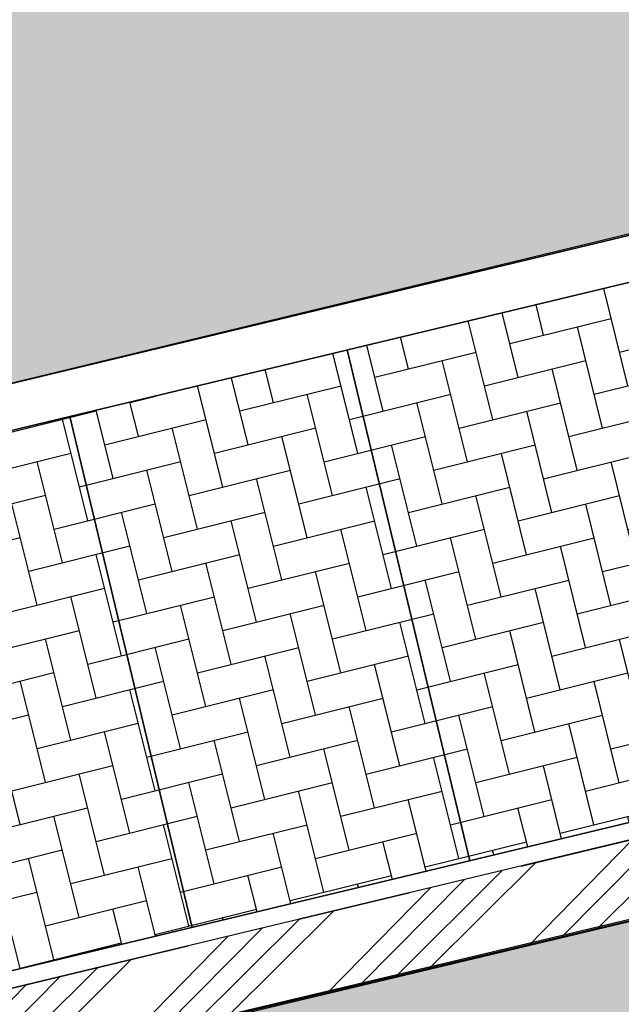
# Model space of a CAD drawing. Header units: millimetres. Extents: x 234268570 to 234468570, y 557551952 to 557751952.
# Tile 29 of 36: x 234408745 to 234414015, y 557673638 to 557682260. Entities that reach past the tile are written whole.
import ezdxf

# ---------------------------------------------------------------- set-up
doc = ezdxf.new("R2010")
doc.units = ezdxf.units.MM
doc.header["$LTSCALE"] = 500
doc.linetypes.add('VH-TROTTOIRBAND_130-150', pattern=[15, 5, -2, 2, -2, 2, -2])
doc.layers.add('BL$1----_ARCERING', color=8, linetype='CONTINUOUS')
doc.layers.add('WEGDEEL', color=8, linetype='CONTINUOUS')
for name, color, linetype, lineweight in [('N-WE-VH-GOOT-G', 170, 'CONTINUOUS', 35), ('N-WE-VH-KANTOPSLUITING_TROTTOIRBAND_130 150-G', 6, 'VH-TROTTOIRBAND_130-150', 35), ('N-WE-VH-KANTOPSLUITING_VOORKANTBAND-G', 7, 'CONTINUOUS', 35), ('N-WE-VW-MARKERING_PARKEERVAK-G', 7, 'CONTINUOUS', 35)]:
    doc.layers.add(name, color=color, linetype=linetype, lineweight=lineweight)

msp = doc.modelspace()

# ---------------------------------------------------------------- hatches: boundary and pattern name
at = {"layer": 'BL$1----_ARCERING', "linetype": 'Continuous'}
h = msp.add_hatch(dxfattribs=at)
h.set_pattern_fill('AR-HBONE', color=8, scale=3)
h.set_pattern_definition([(45, (0, 0), (0, 431.0522938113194), [914.4000000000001, -304.8]), (135, (215.526, 215.526), (4.263256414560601e-14, 431.0522938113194), [914.4000000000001, -304.8])])
h.paths.add_polyline_path([(234330449.1961583, 557660178.7694077), (234421372.5927849, 557682147.1855081), (234421423.4305852, 557682236.0089463), (234421488.0882585, 557682360.2151811), (234421512.7126459, 557682398.4005075), (234412706.9417605, 557719118.8240118), (234388537.3479052, 557713322.8149909), (234388420.750707, 557713309.0300599), (234388333.9266182, 557713316.6261834), (234388249.7406364, 557713339.1837492), (234388170.7507052, 557713376.017359), (234388099.3569041, 557713426.0078368), (234388037.7284837, 557713487.6362572), (234387987.7380065, 557713559.0300575), (234387950.9043957, 557713638.0199908), (234387934.5104113, 557713692.5381082), (234385384.9736754, 557724233.9779991), (234385467.6498598, 557724254.2887368), (234385400.1165402, 557724549), (234385343.1165402, 557724917), (234385327.1165402, 557725065), (234385322.1165402, 557725140), (234385317.1165402, 557725214), (234385313.1165402, 557725289), (234385311.1165402, 557725363), (234385309.1165402, 557725512), (234385312.1165402, 557725661), (234385316.1165402, 557725736), (234385326.1165402, 557725884), (234385340.1165402, 557726033), (234385359.1165402, 557726181), (234385396.1165402, 557726401), (234385443.1165402, 557726620), (234385480.1165402, 557726764), (234385521.1165402, 557726908), (234385591.1165402, 557727120), (234385643.1165402, 557727260), (234385700.1165402, 557727398), (234385760.1165402, 557727534), (234385859.1165402, 557727735), (234385966.1165402, 557727931), (234386123.1165402, 557728184), (234386341.1165402, 557728486), (234386532.1165402, 557728716), (234386843.1165402, 557729037), (234387124.1165402, 557729282), (234387484.1165402, 557729547), (234387867.1165402, 557729777), (234388134.1165402, 557729911), (234388338.1165402, 557730000), (234388547.1165402, 557730080), (234388831.1165402, 557730172), (234414335.1165402, 557736353), (234412620.1165402, 557742415), (234376688.1165402, 557733727), (234379375.3048831, 557722757.752444), (234379501.2530803, 557722788.6905795), (234382031.8786102, 557712486.5919466), (234382079.8553202, 557712291.280237), (234382094.2922538, 557712171.9980878), (234382086.6962762, 557712085.1756672), (234382064.1391436, 557712000.9913023), (234382027.3062426, 557711922.0028912), (234381977.3167233, 557711850.6104589), (234381915.6894898, 557711788.9832253), (234381844.2970587, 557711738.993707), (234381765.3086452, 557711702.1608047), (234381710.8772102, 557711685.7876594), (234330865.7874336, 557699492.8397441), (234330857.0119652, 557699529.5516229), (234329822.8560991, 557699282.3509241), (234329555.0432018, 557699305.7815166), (234329409.8584164, 557699318.4835393), (234329026.6792221, 557699386.0483698), (234328885.9058051, 557699423.7684932), (234328520.2804751, 557699556.8452302), (234328388.1957483, 557699618.4373499), (234328051.2336275, 557699812.982521), (234327939.2824302, 557699891.1210417), (234327627.1286685, 557700153.049148), (234327537.1086318, 557700243.0691847), (234327275.1805256, 557700555.2229463), (234327202.1599098, 557700659.5071932), (234326998.4160129, 557701012.4019743), (234326944.6135128, 557701127.7818083), (234326807.3621085, 557701503.4346877), (234325229.1165402, 557708216), (234325162.6165402, 557708635), (234325138.1165402, 557708852), (234325107.1165402, 557709333), (234325110.1165402, 557709860), (234325173.1165402, 557710565), (234325200.1165402, 557710743), (234325229.1165402, 557710906), (234325261.1165402, 557711068), (234325308.1165402, 557711273), (234325360.1165402, 557711476), (234325409.1165402, 557711649), (234325454.1165402, 557711793), (234325501.1165402, 557711935), (234325551.1165402, 557712076), (234325593.1165402, 557712189), (234325660.1165402, 557712356), (234325719.1165402, 557712494), (234325781.1165402, 557712631), (234325845.1165402, 557712766), (234325913.1165402, 557712902), (234325970.1165402, 557713011), (234326029.1165402, 557713119), (234326090.1165402, 557713226), (234326121.1165402, 557713279), (234326185.1165402, 557713385), (234326250.1165402, 557713489), (234326317.1165402, 557713593), (234326386.1165402, 557713695), (234326456.1165402, 557713796), (234326565.1165402, 557713945), (234326640.1165402, 557714043), (234326794.1165402, 557714235), (234326914.1165402, 557714375), (234327037.1165402, 557714513), (234327185.6165402, 557714669), (234327270.7175254, 557714758.3990148), (234327339.1165402, 557714821), (234327473.1165402, 557714948), (234327752.1165402, 557715191), (234327944.1165402, 557715345), (234328116.1165402, 557715474), (234328344.1165402, 557715633), (234328550.1165402, 557715766), (234328815.1165402, 557715923), (234329141.1165402, 557716097), (234329307.1165402, 557716178), (234329476.1165402, 557716254), (234329760.1165402, 557716372), (234329933.1165402, 557716437), (234330108.1165402, 557716497), (234330284.1165402, 557716553), (234330461.1165402, 557716605), (234330686.1165402, 557716664), (234330817.1165402, 557716694), (234330892.1165405, 557716710.0000001), (234330958.1165402, 557716724), (234311169.1165401, 557711972), (234311339.1165402, 557711984), (234311541.1686037, 557711993.6215268), (234311805.6165402, 557711997), (234312188.1165402, 557711987), (234312443.1165402, 557711970), (234312865.1165402, 557711923), (234313284.1165402, 557711852), (234313698.1165402, 557711758), (234313944.1165402, 557711691), (234314107.1165402, 557711642), (234314349.1165402, 557711562), (234314588.1165402, 557711473), (234314824.1165402, 557711377), (234315058.1165399, 557711273), (234315286.1165402, 557711161), (234315511.1165402, 557711042), (234315733.1165402, 557710915), (234315878.1165402, 557710826), (234316021.1165402, 557710735), (234316092.1165402, 557710688), (234316266.6165402, 557710566.5), (234316552.9358234, 557710366.0170795), (234316903.0735824, 557710092.5), (234317006.0688532, 557710006.0767062), (234317456.6139552, 557709592), (234317817.8875488, 557709211), (234318125.9036309, 557708843.9207276), (234318444.0901867, 557708413.7210025), (234319295.9212371, 557705986.2388653), (234319703.5459663, 557704004.1120595), (234319817.6243711, 557703911.9689571), (234319908.7323794, 557703799.5225157), (234319937.3090724, 557703750.0262315), (234319962.0713995, 557703696.9232497), (234319981.6190093, 557703643.2166333), (234320007.1420867, 557703526.990178)])
h.paths.add_polyline_path([(234337994.1573696, 557668177.7365767), (234413045.3888607, 557686292.7373011), (234413514.4746549, 557686418.4284608), (234413735.2803691, 557686545.9106994), (234413924.1753418, 557686734.805672), (234414051.6575799, 557686955.6113855), (234414120.7979389, 557687213.646718), (234414120.7979389, 557687468.6111937), (234412235.8320513, 557695353.7644571), (234412158.2210856, 557695566.9988331), (234411988.9539181, 557695808.7374009), (234411815.1236618, 557695954.5983047), (234411547.6647111, 557696079.3164617), (234411263.4019133, 557696120.5700605), (234411089.7537356, 557696105.3778136), (234411030.2075167, 557696093.0001986), (234335630.6119338, 557677958.7766767), (234335582.9006732, 557677945.9924829), (234335148.7864366, 557677787.9878225), (234334607.3296416, 557677475.3775961), (234334253.4364741, 557677178.4259697), (234333851.5525138, 557676699.4793162), (234333620.5651538, 557676299.3974727), (234333406.7271646, 557675711.8824261), (234333326.5060965, 557675256.9261409), (234333326.5060965, 557674631.7056867), (234333405.8408504, 557674181.7759391), (234334319.8923595, 557670394.6915957), (234334357.1172225, 557670255.7665154), (234334488.1562866, 557669895.7396457), (234334823.0011114, 557669315.7713966), (234335069.2739948, 557669022.2748032), (234335170.9742147, 557668920.5745833), (234335464.4708062, 557668674.3017017), (234336044.4390575, 557668339.4568757), (234336404.4659238, 557668208.4178128), (234337063.9814877, 557668092.1274247), (234337447.1140736, 557668092.1274247)], flags=16)
h.paths.add_polyline_path([(234334136.3452053, 557683757.2415477), (234409187.5766965, 557701872.2422721), (234409656.6624906, 557701997.9334319), (234409877.4682048, 557702125.4156704), (234410066.3631775, 557702314.3106431), (234410193.8454156, 557702535.1163565), (234410262.9857746, 557702793.151689), (234410262.9857746, 557703048.1161647), (234408378.0198871, 557710933.2694281), (234408300.4089213, 557711146.5038041), (234408131.1417539, 557711388.2423719), (234407957.3114976, 557711534.1032758), (234407689.8525468, 557711658.8214327), (234407405.589749, 557711700.0750315), (234407231.9415713, 557711684.8827846), (234407172.3953525, 557711672.5051696), (234331772.7997696, 557693538.2816477), (234331725.0885089, 557693525.4974539), (234331290.9742724, 557693367.4927936), (234330749.5174774, 557693054.8825672), (234330395.6243098, 557692757.9309407), (234329993.7403496, 557692278.9842873), (234329762.7529895, 557691878.9024438), (234329548.9150003, 557691291.3873972), (234329468.6939322, 557690836.4311119), (234329468.6939322, 557690211.2106577), (234329548.0286861, 557689761.2809101), (234330462.0801952, 557685974.1965667), (234330499.3050583, 557685835.2714864), (234330630.3441224, 557685475.2446167), (234330965.1889471, 557684895.2763677), (234331211.4618305, 557684601.7797742), (234331313.1620504, 557684500.0795543), (234331606.6586419, 557684253.8066727), (234332186.6268932, 557683918.9618467), (234332546.6537595, 557683787.9227839), (234333206.1693234, 557683671.6323957), (234333589.3019093, 557683671.6323957)], flags=16)
h = msp.add_hatch(dxfattribs=at)
h.set_pattern_fill('ANSI34', color=104, scale=50)
h.set_pattern_definition([(45, (0, 0), (-673.5192090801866, 673.5192090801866), []), (45, (224.5065, 0), (-673.5192090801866, 673.5192090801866), []), (45, (449.013, 0), (-673.5192090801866, 673.5192090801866), []), (45, (673.52, 0), (-673.5192090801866, 673.5192090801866), [])])
h.paths.add_polyline_path([(234292279.1165402, 557669797), (234292317.1165402, 557669841), (234292353.1165402, 557669885), (234292371.1165402, 557669908), (234292405.1165402, 557669954), (234292445.1165402, 557670011.5), (234292454.1165402, 557670025), (234292499.1165402, 557670097), (234292514.1165402, 557670122), (234292542.1165402, 557670172), (234292555.1165402, 557670198), (234292569.1165402, 557670223), (234292581.1165402, 557670249), (234292594.1165402, 557670275), (234292606.1165402, 557670301), (234292636.1435672, 557670371.972973), (234292639.1165402, 557670380), (234292660.1165402, 557670433), (234292670.1165402, 557670460), (234292679.1165402, 557670487), (234292688.1165402, 557670515), (234292710.5165402, 557670590.6), (234292712.1165402, 557670597), (234292720.1165402, 557670625), (234292727.1165402, 557670653), (234292733.1165402, 557670680), (234292739.1165402, 557670708), (234292745.1165402, 557670737), (234292760.1165402, 557670821), (234292768.1165402, 557670879), (234292774.1165402, 557670935), (234292776.1165402, 557670964), (234292780.1165402, 557671021), (234292781.1165402, 557671049), (234292783.1165402, 557671107), (234292783.1165402, 557671135), (234292781.1165402, 557671193), (234292780.1165402, 557671221), (234292776.1165402, 557671279), (234292774.1165402, 557671307), (234292771.1165402, 557671336), (234292768.1165402, 557671364), (234292764.1165402, 557671393), (234292760.1165402, 557671421), (234292628.1165402, 557671991), (234288437.1165402, 557670972), (234282172.5796991, 557696718.8765624), (234280118.1165402, 557696219), (234286391.1165402, 557670489), (234282205.1165402, 557669448), (234282311.1165402, 557669028), (234282319.1165402, 557668997), (234282328.1165402, 557668966), (234282346.1165402, 557668904), (234282369.7832068, 557668833), (234282377.1165402, 557668813), (234282389.1165402, 557668783), (234282413.1165402, 557668723), (234282445.3924022, 557668651), (234282453.1165402, 557668635), (234282467.1165402, 557668607), (234282482.1165402, 557668578), (234282497.1165402, 557668550), (234282513.1165402, 557668521), (234282555.1906142, 557668450), (234282562.1165402, 557668439), (234282580.1165402, 557668411), (234282629.2703863, 557668340), (234282673.1165402, 557668280), (234282713.1165402, 557668230), (234282734.1165402, 557668206), (234282755.1165402, 557668181), (234282800.0332068, 557668132), (234282843.6165402, 557668086.5217391), (234282889.1165402, 557668043), (234282937.1165402, 557667999), (234282961.1165402, 557667978), (234282986.1165402, 557667958), (234283036.1165402, 557667918), (234283062.1165402, 557667898), (234283088.1165402, 557667879), (234283146.0256311, 557667838.9090909), (234283168.1165402, 557667825), (234283195.1165402, 557667807), (234283222.1165402, 557667790), (234283250.1165402, 557667774), (234283306.1165402, 557667742), (234283334.1165402, 557667727), (234283363.1165402, 557667712), (234283421.1165402, 557667684), (234283450.1165402, 557667671), (234283480.1165402, 557667658), (234283509.1165402, 557667646), (234283539.1165402, 557667634), (234283569.1165402, 557667623), (234283635.6165402, 557667599.4032258), (234283661.1165402, 557667592), (234283691.1165402, 557667582), (234283722.1165402, 557667573), (234283753.1165402, 557667565), (234283826.4498735, 557667546.6666666), (234283847.1165402, 557667542), (234283879.1165402, 557667536), (234283910.1165402, 557667530), (234283942.1165402, 557667524), (234283974.1165402, 557667520), (234284006.1165402, 557667515), (234284038.1165402, 557667511), (234284070.1165402, 557667508), (234284134.1165402, 557667502), (234284166.1165402, 557667501), (234284198.1165402, 557667499), (234284230.1165402, 557667498), (234284295.1165402, 557667498), (234284359.1165402, 557667500), (234284423.1165402, 557667504), (234284487.1165402, 557667510), (234284551.1165402, 557667518), (234284615.1165402, 557667528), (234284684.1165402, 557667541.3548387), (234284748.1165402, 557667555.8064516), (234284772.1165402, 557667562), (234291374.1165402, 557669216), (234291401.1165402, 557669225), (234291429.1165402, 557669234), (234291456.1165402, 557669243), (234291483.1165402, 557669253), (234291552.9915402, 557669279.875), (234291563.1165402, 557669284), (234291589.1165402, 557669296), (234291641.1165402, 557669319), (234291693.1165402, 557669345), (234291743.1165402, 557669371), (234291768.1165402, 557669385), (234291793.1165402, 557669400), (234291818.1165402, 557669414), (234291842.1165402, 557669429), (234291897.5852902, 557669464.5), (234291914.1165402, 557669476), (234291970.5871284, 557669516), (234291984.1165402, 557669526), (234292007.1165402, 557669544), (234292030.1165402, 557669561), (234292052.1165402, 557669579), (234292074.1165402, 557669598), (234292096.1165402, 557669616), (234292158.1165402, 557669672.0952381), (234292160.1165402, 557669674), (234292180.1165402, 557669694), (234292201.1165402, 557669714), (234292221.1165402, 557669734), (234292241.1165402, 557669755)])
h.paths.add_polyline_path([(234333230.0945307, 557706155.4284766), (234333470.1008887, 557705170.211812), (234333500.0663806, 557705224.7872422), (234333545.3950978, 557705289.5233593), (234333567.4847735, 557705315.8488097), (234333623.3661542, 557705371.7301903), (234333649.6916053, 557705393.8198665), (234333714.427721, 557705439.1485827), (234333744.1890623, 557705456.3313011), (234333815.8129387, 557705489.7300632), (234334048.6636697, 557705552.1222285), (234379120.6198781, 557716360.6391752), (234379272.1962357, 557716378.5595855), (234379385.0675513, 557716368.6846249), (234379494.5093282, 557716339.3597893), (234379611.9633296, 557716282.68802), (234379676.699446, 557716237.3593032), (234379780.9959537, 557716133.0627955), (234379876.9061506, 557715966.9414614), (234379939.2983156, 557715734.0907317), (234380837.0534115, 557711990.4153906), (234380864.2172495, 557711915.7833593), (234380885.4940749, 557711878.9308167), (234380936.5453899, 557711818.0902286), (234380994.4524478, 557711773.6565801), (234381066.4329976, 557711740.0914985), (234381177.4039598, 557711722.0334295), (234381238.1808217, 557711727.3507159), (234381467.4615568, 557711781.667898), (234381675.9171237, 557711831.6567539), (234381750.5321438, 557711858.8144002), (234381787.4004375, 557711880.1003195), (234381848.2271582, 557711931.1399984), (234381893.1681735, 557711989.8734324), (234381925.9262791, 557712060.1234165), (234381944.191994, 557712163.7134331), (234381934.1857921, 557712255.4977193), (234381885.9488172, 557712450.4924493), (234380640.0147797, 557717524.0280727)])
h.paths.add_polyline_path([(234397892.5810506, 557671192.886631), (234397909.4872735, 557671122.3869925), (234397958.1087804, 557671134.0467123), (234398098.0254183, 557670550.5886295), (234427203.2396526, 557677492.7190192), (234426728.1165402, 557679572), (234427445.5638495, 557679742.7478656), (234428201.4515862, 557679922.6443067), (234418591.4177323, 557720015.7797815), (234418439.9089535, 557720647.875577), (234418258.7976913, 557721403.4731622), (234413392.7572803, 557720236.568402), (234412559.4382271, 557723711.0335988), (234412407.8408625, 557724343.1081507), (234412226.6237051, 557725098.6803458), (234386801.7200139, 557719014.3014331), (234388080.3481974, 557713727.6290067), (234388107.6636679, 557713652.5803685), (234388166.6540124, 557713568.3334255), (234388281.4760434, 557713487.9341738), (234388420.7507071, 557713459.0300599), (234388577.0709852, 557713486.5935426), (234390324.3653522, 557713905.6048828), (234390399.0123573, 557713932.7741708), (234390524.0465009, 557714037.6902745), (234390583.10753, 557714164.34706), (234390597.4976174, 557714245.9573013), (234389632.407283, 557718368.8736196), (234389642.2822154, 557718481.7446133), (234389671.6069678, 557718591.1860793), (234389728.2818031, 557718708.6450093), (234389773.6033204, 557718773.3708439), (234389898.6293219, 557718898.3968455), (234390130.8433161, 557719000.9547198), (234411019.7755495, 557724010.2420247), (234411171.3519073, 557724028.1624348), (234411393.6650005, 557723988.9626384), (234411511.1190009, 557723932.2908695), (234411658.0619496, 557723808.9910954), (234411763.1136662, 557723658.9616957), (234411803.431497, 557723529.7387928), (234412736.209083, 557719640.0182403), (234412835.7010623, 557719467.6930774), (234413076.5596313, 557719380.0277276), (234413196.7987316, 557719390.5472858), (234417199.4745801, 557720331.983727), (234417421.7876735, 557720292.7839304), (234417543.320674, 557720236.1121615), (234417672.8426691, 557720127.4303032), (234417779.9588624, 557719974.4525253), (234417831.5541698, 557719833.5600847), (234426343.1496418, 557684339.8600448), (234426361.0700521, 557684188.2836871), (234427240.4094128, 557680493.4810823), (234425800.2403783, 557680148.1201812), (234426310.7625204, 557678007.731643)])
h.paths.add_polyline_path([(234343623.0430922, 557720648.8376503), (234344271.0225878, 557716266.6902119), (234345844.6631214, 557715315.5266587), (234351155.952255, 557716678.1057487), (234353502.1165402, 557717280), (234374753.1165402, 557722482), (234375736.1165402, 557723680), (234375945.1165402, 557725875), (234375133.1165402, 557729545), (234374591.1165402, 557730282), (234373640.1165402, 557734023), (234372889.1165402, 557735484), (234371675.1165402, 557736568), (234370141.1165402, 557736985), (234360823.1165402, 557735063), (234352189.1165402, 557732796), (234350651.1165402, 557732024), (234349293.1165402, 557730764), (234348243.1165402, 557728874)])
h.paths.add_polyline_path([(234373874.1165402, 557727672), (234375045.1165402, 557727897), (234374838.1165402, 557728995), (234373820.1165402, 557728815), (234372563.1165402, 557729390), (234371506.1165402, 557733569), (234370403.1165402, 557734383), (234369016.1165402, 557734396), (234352633.1165402, 557730205), (234350706.1165402, 557728068), (234346380.1468782, 557720435.0232259), (234347014.636446, 557718176.4572258), (234372514.1165402, 557724232), (234373586.1165402, 557727375)], flags=16)
h.paths.add_polyline_path([(234387415.1165402, 557727611), (234386916.1165402, 557726364), (234387203.1165402, 557725457), (234387938.1165402, 557724977), (234388764.1165402, 557724791), (234399252.1165402, 557727056), (234409932.1165402, 557729573), (234410700.1165402, 557730323), (234410843.1165402, 557731330), (234410577.1165402, 557732435), (234409593.1165402, 557733009), (234400778.1165402, 557730768), (234388703.1165402, 557728151)])
h.paths.add_polyline_path([(234408903.1165402, 557730870), (234409424.1165402, 557731054), (234409170.1165402, 557731616), (234408553.1165402, 557731442), (234406853.1165402, 557730918), (234396751.1165402, 557728604), (234387785.1165402, 557726703), (234387785.1165402, 557726226), (234388272.1165402, 557725855), (234388702.1165402, 557725712), (234395635.1165402, 557727162), (234409202.1165402, 557730322)], flags=16)
h = msp.add_hatch(dxfattribs=at)
h.set_pattern_fill('AR-CONC', color=104, scale=3)
h.set_pattern_definition([(49.99999999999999, (0, 0), (546.554006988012, -47.81725661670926), [57.15000000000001, -628.6500000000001]), (355, (0, 0), (-105.730264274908, 573.1705357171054), [45.72, -502.92175251]), (100.4514447, (45.546021, -3.9847605), (440.8237412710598, 525.3532557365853), [48.5700264, -534.2707337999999]), (46.18420000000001, (0, 152.4), (813.2371226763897, -126.1269837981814), [85.725, -942.9749999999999]), (96.63555760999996, (67.7697, 141.8895), (712.212402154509, 742.2783737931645), [72.85506942, -801.4068244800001]), (351.1841511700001, (0, 152.4), (712.2124021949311, 742.278373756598), [68.57990121, -754.37919576]), (21, (76.19999999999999, 114.3), (454.8431738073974, -306.7955945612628), [57.15000000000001, -628.6500000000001]), (326.0000000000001, (76.19999999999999, 114.3), (185.4060850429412, 552.5638983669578), [45.72, -502.92]), (71.45144499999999, (114.1035978, 88.7337003), (640.2492578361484, 245.7683066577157), [48.5700264, -534.2698128]), (37.50000000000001, (0, 0), (9.26580975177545, 253.6651166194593), [0, -496.824, 0, -510.54, 0, -504.825]), (7.499999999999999, (0, 0), (200.4589875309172, 300.5417244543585), [0, -291.0839999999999, 0, -485.394, 0, -192.405]), (327.5, (-169.926, 0), (406.7717855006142, -17.18623197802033), [0, -190.5, 0, -594.36, 0, -788.67]), (317.5, (-246.126, 0), (444.3875441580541, 76.27947309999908), [0, -247.65, 0, -394.716, 0, -560.0699999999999])])
h.paths.add_polyline_path([(234408903.1165402, 557730870), (234409424.1165402, 557731054), (234409170.1165402, 557731616), (234408553.1165402, 557731442), (234406853.1165402, 557730918), (234396751.1165402, 557728604), (234387785.1165402, 557726703), (234387785.1165402, 557726226), (234388272.1165402, 557725855), (234388702.1165402, 557725712), (234395635.1165402, 557727162), (234409202.1165402, 557730322)])
h.paths.add_polyline_path([(234412626.4261359, 557689789.3017896), (234413261.4261359, 557689036.3017896), (234413079.4261359, 557688068.3017896), (234413013.4261359, 557688146.3017896), (234412701.4261359, 557688515.3017896), (234412444.4261359, 557688821.3017896)], flags=16)
h.paths.add_polyline_path([(234411330.697058, 557695132.0407506), (234411965.697058, 557694379.0407506), (234411783.697058, 557693411.0407506), (234411717.697058, 557693489.0407506), (234411405.697058, 557693858.0407506), (234411148.697058, 557694164.0407506)], flags=16)
edge = h.paths.add_edge_path()
edge.add_line((234412588.4411141, 557686697.3343314), (234410489.6915457, 557695449.205574))
edge.add_arc((234410830.042094, 557695530.8236129), 349.9999999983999, 103.48521249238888, 193.4852125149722, ccw=False)
edge.add_line((234410748.4240553, 557695871.1741612), (234411065.1866761, 557695947.1356779))
edge.add_arc((234411263.4019132, 557695120.5700606), 849.9999999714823, 13.485212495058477, 103.48521249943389, ccw=False)
edge.add_line((234412089.9675306, 557695318.7852976), (234413955.5227025, 557687539.3441929))
edge.add_arc((234413128.9570852, 557687341.1289558), 849.9999999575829, -76.51478751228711, 13.485212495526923, ccw=False)
edge.add_line((234413327.1723221, 557686514.5633385), (234413010.4097012, 557686438.6018219))
edge.add_arc((234412928.7916624, 557686778.9523703), 350.0000000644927, 193.4852125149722, 283.4852124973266, ccw=False)
h.paths.add_polyline_path([(234408761.9258516, 557705376.1443385), (234409396.9258516, 557704623.1443385), (234409214.9258516, 557703655.1443385), (234409148.9258516, 557703733.1443385), (234408836.9258516, 557704102.1443385), (234408579.9258516, 557704408.1443385)], flags=16)
h.paths.add_polyline_path([(234407536.2383908, 557710452.773482), (234408171.2383908, 557709699.773482), (234407989.2383908, 557708731.773482), (234407923.2383908, 557708809.773482), (234407611.2383908, 557709178.773482), (234407354.2383908, 557709484.773482)], flags=16)
edge = h.paths.add_edge_path()
edge.add_line((234408730.6289499, 557702276.8393024), (234406631.8793815, 557711028.7105451))
edge.add_arc((234406972.2299298, 557711110.328584), 349.9999999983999, 103.48521249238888, 193.4852125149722, ccw=False)
edge.add_line((234406890.611891, 557711450.6791322), (234407207.3745119, 557711526.640649))
edge.add_arc((234407405.589749, 557710700.0750316), 849.9999999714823, 13.485212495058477, 103.48521249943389, ccw=False)
edge.add_line((234408232.1553663, 557710898.2902687), (234410097.7105383, 557703118.8491639))
edge.add_arc((234409271.1449209, 557702920.6339269), 849.9999999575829, -76.51478751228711, 13.485212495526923, ccw=False)
edge.add_line((234409469.3601578, 557702094.0683095), (234409152.597537, 557702018.1067929))
edge.add_arc((234409070.9794982, 557702358.4573413), 350.0000000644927, 193.4852125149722, 283.4852124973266, ccw=False)
h.paths.add_polyline_path([(234334925.9180329, 557675743.382104), (234335560.9180329, 557674990.382104), (234335378.9180329, 557674022.382104), (234335312.9180329, 557674100.382104), (234335000.9180329, 557674469.382104), (234334743.9180329, 557674775.382104)], flags=16)
h.paths.add_polyline_path([(234335973.1423118, 557671439.013952), (234336608.1423118, 557670686.013952), (234336426.1423118, 557669718.013952), (234336360.1423118, 557669796.013952), (234336048.1423118, 557670165.013952), (234335791.1423118, 557670471.013952)], flags=16)
h.paths.add_polyline_path([(234330879.6634955, 557691598.9930983), (234331514.6634955, 557690845.9930983), (234331332.6634955, 557689877.9930983), (234331266.6634955, 557689955.9930983), (234330954.6634955, 557690324.9930983), (234330697.6634955, 557690630.9930983)], flags=16)
h.paths.add_polyline_path([(234332015.6003495, 557687154.5081141), (234332650.6003495, 557686401.5081141), (234332468.6003495, 557685433.5081141), (234332402.6003495, 557685511.5081141), (234332090.6003495, 557685880.5081141), (234331833.6003495, 557686186.5081141)], flags=16)
h.paths.add_polyline_path([(234310589.1165402, 557709376), (234309836.1165402, 557708741), (234308868.1165402, 557708923), (234308946.1165402, 557708989), (234309315.1165402, 557709301), (234309621.1165402, 557709558)], flags=16)
h.paths.add_polyline_path([(234300573.1165402, 557707032), (234300393.1165402, 557706863), (234300091.1165402, 557706609), (234299836.1165402, 557706394), (234298867.1165402, 557706576), (234299621.1165402, 557707211)], flags=16)
h.paths.add_polyline_path([(234292931.6940185, 557702357.327281), (234313899.0308212, 557707334.7657813), (234314549.4204955, 557704595.0153345), (234318924.9151841, 557705585.853116), (234318989.292595, 557705603.1029912), (234319093.1523289, 557705675.8263599), (234319150.4841107, 557705775.1279188), (234319164.1957722, 557705852.8906156), (234319158.3869815, 557705919.2853972), (234318313.2995116, 557708382.6692866), (234318310.3742558, 557708381.9747858), (234317497.6678229, 557709350.5205969), (234316299.7604084, 557710355.6842666), (234315204.8039937, 557710987.8576474), (234313735.3530124, 557711522.6940653), (234312490.2145203, 557711742.2455761), (234311186.536156, 557711763.2132505), (234298209.2075694, 557708653.7764105), (234296731.7605921, 557707964.8315705), (234295781.411575, 557707299.3900248), (234294701.0538273, 557706234.2568948), (234293905.7058115, 557705098.3822114), (234293901.3509946, 557705090.8394473), (234293315.3286733, 557703834.1105237), (234292951.9467516, 557702477.9507294)])
edge = h.paths.add_edge_path()
edge.add_arc((234337863.2121646, 557668589.647035), 282.2231743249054, 279.4541394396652, 373.4325552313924)
edge.add_line((234338137.714854, 557668655.2076459), (234335997.3841122, 557677616.7859429))
edge.add_arc((234335711.7655149, 557677509.9405849), 304.9490346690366, 20.51002084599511, 102.9697063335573)
edge.add_arc((234336443.2811724, 557674936.0617037), 2980.411029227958, 105.5693757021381, 192.2554440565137)
edge.add_line((234333530.7909039, 557674303.4082922), (234334465.8725806, 557670429.1920773))
edge.add_arc((234337280.4404943, 557671146.9527867), 2904.646790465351, 194.3064290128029, 282.5090615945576)
edge = h.paths.add_edge_path()
edge.add_arc((234331853.9533506, 557693089.4455559), 304.9490346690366, 20.51002084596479, 102.9697063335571)
edge.add_arc((234332585.4690081, 557690515.5666747), 2980.411029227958, 105.5693757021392, 192.2554440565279)
edge.add_line((234329672.9787396, 557689882.9132632), (234330608.0604163, 557686008.6970483))
edge.add_arc((234333422.62833, 557686726.4577577), 2904.646790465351, 194.3064290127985, 282.5090615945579)
edge.add_arc((234334005.4000004, 557684169.152006), 282.2231743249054, 279.4541394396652, 373.4325552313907)
edge.add_line((234334279.9026898, 557684234.7126169), (234332139.571948, 557693196.2909139))
h = msp.add_hatch(dxfattribs=at)
h.set_pattern_fill('AR-HBONE', color=8, scale=3, angle=329)
h.set_pattern_definition([(14.00000000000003, (0, 0), (222.0083435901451, 369.4839311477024), [914.4000000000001, -304.8]), (104, (295.7459357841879, 73.73774351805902), (222.0083435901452, 369.4839311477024), [914.4000000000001, -304.8])])
h.paths.add_polyline_path([(234404311.4176983, 557677616.8306174), (234405277.338263, 557673632.2227935), (234405316.1437461, 557673525.605605), (234405346.5392098, 557673472.9591174), (234405361.7016734, 557673451.3048754), (234405400.7773309, 557673404.7363201), (234405419.4696621, 557673386.043989), (234405464.2604651, 557673348.4600426), (234405502.1940291, 557673321.8986752), (234405506.9996307, 557673319.6577864), (234405520.1648111, 557673312.056866), (234405585.4204932, 557673281.6276418), (234405599.7055514, 557673276.4283059), (234405669.2538307, 557673257.7929006), (234405684.2247185, 557673255.1531291), (234405755.9524138, 557673248.8777689), (234405857.8528313, 557673257.7929002), (234405880.1505303, 557673262.6049225), (234421931.3231197, 557677111.7693596), (234422112.2410389, 557677196.1327709), (234422216.5775792, 557677300.4693112), (234422273.3074001, 557677398.7282434), (234422294.0991218, 557677455.8530291), (234422313.801182, 557677567.5889653), (234422314.7259214, 557677597.9844286), (234422307.1297978, 557677684.8085177), (234422300.9409904, 557677714.5816269), (234421368.1634044, 557681604.3021789), (234421349.718332, 557681702.7140943)])
h = msp.add_hatch(dxfattribs=at)
h.set_pattern_fill('AR-B88', color=8, scale=2, angle=283.7)
h.set_pattern_definition([(283.7, (0, 0), (394.8375623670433, 96.25102256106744), []), (13.69999999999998, (0, 0), (346.7120510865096, 293.6698037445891), [406.4, -406.4])])
h.paths.add_polyline_path([(234309194.8317527, 557649153.197982), (234310076.1165402, 557645446), (234431372.1165402, 557674518), (234430424.1165402, 557678257), (234402956.2114759, 557671739.1484469), (234402991.7004572, 557671593.4070375), (234397987.1400571, 557670369.7449493), (234396043.568542, 557669897.9819701)])

# ---------------------------------------------------------------- linework, layer by layer
msp.add_line((234402956.2114759, 557671739.1484469), (234427209.1165402, 557677467), dxfattribs=at)
at = {"layer": 'BL$1----_ARCERING', "linetype": 'Continuous', "elevation": 9698.89728242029}
msp.add_lwpolyline([(234330449.1961583, 557660178.7694077), (234421372.5927849, 557682147.1855081), (234421423.4305852, 557682236.0089463), (234421488.0882585, 557682360.2151811), (234421512.7126459, 557682398.4005075), (234412706.9417605, 557719118.8240118), (234388537.3479052, 557713322.8149909), (234388420.750707, 557713309.0300599), (234388333.9266182, 557713316.6261834), (234388249.7406364, 557713339.1837492), (234388170.7507052, 557713376.017359), (234388099.3569041, 557713426.0078368), (234388037.7284837, 557713487.6362572), (234387987.7380065, 557713559.0300575), (234387950.9043957, 557713638.0199908), (234387934.5104113, 557713692.5381082), (234385384.9736754, 557724233.9779991), (234385467.6498598, 557724254.2887368), (234385400.1165402, 557724549)], dxfattribs=at)
at = {"layer": 'BL$1----_ARCERING', "linetype": 'Continuous'}
for points in [[(234421349.718332, 557681702.7140943), (234404311.4176983, 557677616.8306174), (234405277.338263, 557673632.2227935), (234405316.1437461, 557673525.605605), (234405346.5392098, 557673472.9591174), (234405361.7016734, 557673451.3048754), (234405400.7773309, 557673404.7363201), (234405419.4696621, 557673386.043989), (234405464.2604651, 557673348.4600426), (234405502.1940291, 557673321.8986752), (234405506.9996307, 557673319.6577864), (234405520.1648111, 557673312.056866), (234405585.4204932, 557673281.6276418), (234405599.7055514, 557673276.4283059), (234405669.2538307, 557673257.7929006), (234405684.2247185, 557673255.1531291), (234405755.9524138, 557673248.8777689), (234405857.8528313, 557673257.7929002), (234405880.1505303, 557673262.6049225), (234421931.3231197, 557677111.7693596)], [(234426310.7625204, 557678007.731643), (234397892.5810506, 557671192.886631), (234397909.4872735, 557671122.3869925), (234397958.1087804, 557671134.0467123), (234398098.0254183, 557670550.5886295), (234427203.2396526, 557677492.7190192)]]:
    msp.add_lwpolyline(points, dxfattribs=at)
msp.add_lwpolyline([(234309194.8317527, 557649153.197982), (234310076.1165402, 557645446), (234431372.1165402, 557674518), (234430424.1165402, 557678257), (234402956.2114759, 557671739.1484469), (234402991.7004572, 557671593.4070375), (234397987.1400571, 557670369.7449493), (234396043.568542, 557669897.9819701)], close=True, dxfattribs=at)
at = {"layer": 'N-WE-VH-GOOT-G', "color": 7, "flags": 128}
for points in [[(234403741.7561947, 557677891.5630832), (234421381.8471413, 557682121.7593731)], [(234403741.7561947, 557677891.5630832), (234421381.8471413, 557682121.7593731)], [(234404311.4176982, 557677616.8306174), (234421349.718332, 557681702.7140943)], [(234404311.4176982, 557677616.8306174), (234421349.718332, 557681702.7140943)]]:
    msp.add_lwpolyline(points, dxfattribs=at)
at = {"layer": 'N-WE-VH-KANTOPSLUITING_TROTTOIRBAND_130 150-G', "color": 7, "flags": 128}
msp.add_lwpolyline([(234403776.7275693, 557677745.6966957, -0.4142135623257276), (234404198.6961564, 557677486.9641861), (234405131.4737423, 557673597.243634, 0.4142135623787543), (234405915.1296898, 557673116.7404019), (234421966.3022791, 557676965.9048389, 0.414213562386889), (234422446.8055111, 557677749.5607862), (234421514.0279251, 557681639.2813383, -0.4142135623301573), (234422142.3783055, 557682664.0621927), (234425862.6464097, 557683556.2040973, 0.4142135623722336), (234426343.1496418, 557684339.8600448), (234424063.674416, 557693845.3646445)], format="xyb", dxfattribs=at)
msp.add_lwpolyline([(234403776.7275693, 557677745.6966957, -0.4142135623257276), (234404198.6961564, 557677486.9641861), (234405131.4737423, 557673597.243634, 0.4142135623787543), (234405915.1296898, 557673116.7404019), (234421966.3022791, 557676965.9048389, 0.414213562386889), (234422446.8055111, 557677749.5607862), (234421514.0279251, 557681639.2813383, -0.4142135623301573), (234422142.3783055, 557682664.0621927), (234425862.6464097, 557683556.2040973, 0.4142135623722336), (234426343.1496418, 557684339.8600448), (234424063.674416, 557693845.3646445)], format="xyb", dxfattribs=at)
at = {"layer": 'N-WE-VH-KANTOPSLUITING_VOORKANTBAND-G', "flags": 128}
msp.add_lwpolyline([(234403741.7484099, 557677891.5612164, -0.4142135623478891), (234404344.5606772, 557677521.9433455), (234405277.338263, 557673632.2227935, 0.4142135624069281), (234405880.1505303, 557673262.6049225), (234421931.3231197, 557677111.7693596, 0.4142135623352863), (234422300.9409904, 557677714.5816269), (234421368.1634044, 557681604.3021789, -0.4142135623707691), (234422107.399146, 557682809.9267135), (234425827.6672502, 557683702.0686179, 0.4142135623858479), (234426197.2851211, 557684304.8808852), (234417685.6896491, 557719798.5809252, 0.4142135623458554), (234417082.8773819, 557720168.198796), (234413193.1568296, 557719235.4212102, -0.4142135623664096), (234412590.3445623, 557719605.0390809), (234411657.5669763, 557723494.7596333, 0.4142135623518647), (234411054.754709, 557723864.3775039), (234390165.8224756, 557718855.0901991, 0.4142207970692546), (234389796.1925949, 557718252.2750517), (234390728.9701809, 557714362.5544995, -0.4142202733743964), (234390359.3411696, 557713759.7395607), (234388537.3479052, 557713322.8149909, -0.4142769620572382), (234387934.5104113, 557713692.5381082), (234386841.4089236, 557718212.1292422), (234386371.2439219, 557720156.0800829)], format="xyb", dxfattribs=at)
msp.add_lwpolyline([(234403741.7484099, 557677891.5612164, -0.4142135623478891), (234404344.5606772, 557677521.9433455), (234405277.338263, 557673632.2227935, 0.4142135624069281), (234405880.1505303, 557673262.6049225), (234421931.3231197, 557677111.7693596, 0.4142135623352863), (234422300.9409904, 557677714.5816269), (234421368.1634044, 557681604.3021789, -0.4142135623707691), (234422107.399146, 557682809.9267135), (234425827.6672502, 557683702.0686179, 0.4142135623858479), (234426197.2851211, 557684304.8808852), (234417685.6896491, 557719798.5809252, 0.4142135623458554), (234417082.8773819, 557720168.198796), (234413193.1568296, 557719235.4212102, -0.4142135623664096), (234412590.3445623, 557719605.0390809), (234411657.5669763, 557723494.7596333, 0.4142135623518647), (234411054.754709, 557723864.3775039), (234390165.8224756, 557718855.0901991, 0.4142207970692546), (234389796.1925949, 557718252.2750517), (234390728.9701809, 557714362.5544995, -0.4142202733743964), (234390359.3411696, 557713759.7395607), (234388537.3479052, 557713322.8149909, -0.4142769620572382), (234387934.5104113, 557713692.5381082), (234386841.4089236, 557718212.1292422), (234386371.2439219, 557720156.0800829)], format="xyb", dxfattribs=at)
at = {"layer": 'N-WE-VW-MARKERING_PARKEERVAK-G', "flags": 128}
for points in [[(234411614.4672732, 557679368.144333), (234412687.161497, 557674894.9656979)], [(234411614.4672732, 557679368.144333), (234412687.161497, 557674894.9656979)], [(234409183.391928, 557678785.1583416), (234410256.0861518, 557674311.9797068)], [(234409183.391928, 557678785.1583416), (234410256.0861518, 557674311.9797068)]]:
    msp.add_lwpolyline(points, dxfattribs=at)
at = {"layer": 'WEGDEEL', "linetype": 'Continuous', "flags": 128}
msp.add_lwpolyline([(234310076.1165402, 557645446), (234334570.1165402, 557651343), (234337363.1165402, 557652016), (234367008.1165402, 557659153), (234428132.1165402, 557673747), (234431372.1165402, 557674518), (234430424.1165402, 557678257), (234427209.1165402, 557677467), (234402956.2114759, 557671739.1484469), (234402992.5072635, 557671590.0937532), (234335732.8414785, 557655492.0959278), (234333278.3433999, 557654905.8118398), (234309194.8320338, 557649153.1980491), (234310076.1165402, 557645446)], dxfattribs=at)

doc.saveas('drawing.dxf')
